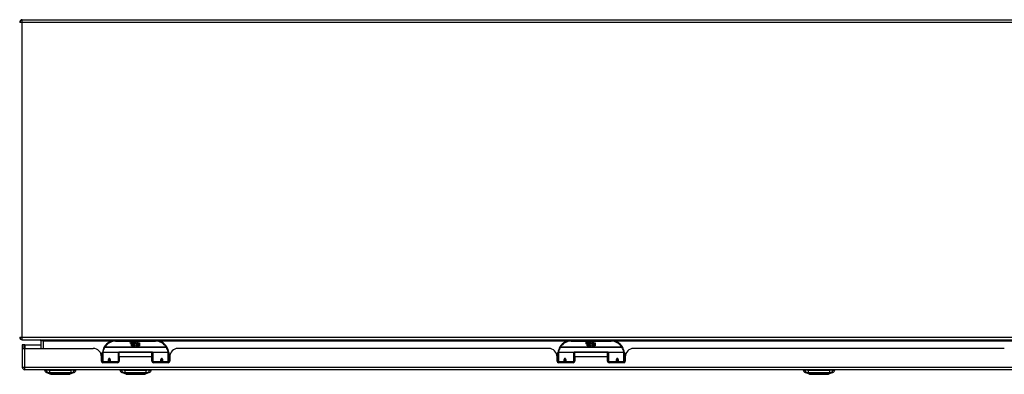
# Model space of a CAD drawing. Header units: inches. Extents: x 25 to 627, y 68 to 295.
# Tile 5 of 28: x 85 to 122, y 68 to 81. Entities that reach past the tile are written whole.
import ezdxf

# ---------------------------------------------------------------- set-up
doc = ezdxf.new("R2010")
doc.units = ezdxf.units.IN
doc.header["$MEASUREMENT"] = 0
doc.layers.add('Visible Edges(ANSI)', color=7, linetype='Continuous', lineweight=25)
doc.layers.add('Visible Tangent Edges(ANSI)', color=7, linetype='Continuous', lineweight=25)

msp = doc.modelspace()

# ---------------------------------------------------------------- linework, layer by layer
at = {"layer": 'Visible Edges(ANSI)'}
for p, q in [((85.09, 81.484), (143.616, 81.484)), ((85.09, 69.484), (144.892, 69.484)), ((85.158, 69.299), (85.09, 69.299)), ((85.09, 69.299), (85.09, 69.182)), ((85.09, 69.182), (85.09, 68.464)), ((85.091, 69.165), (85.189, 69.165)), ((85.189, 69.299), (85.158, 69.299)), ((85.158, 69.165), (85.158, 69.299)), ((85.189, 69.299), (85.789, 69.299)), ((85.189, 69.165), (87.747, 69.165)), ((85.789, 69.453), (85.789, 69.165)), ((90.09, 69.454), (88.59, 69.454)), ((89.144, 69.366), (89.151, 69.4)), ((89.151, 69.4), (89.164, 69.4)), ((89.164, 69.4), (89.158, 69.365)), ((89.181, 69.377), (89.185, 69.4)), ((89.185, 69.4), (89.198, 69.4)), ((89.19, 69.262), (89.19, 69.341)), ((89.219, 69.262), (89.19, 69.262)), ((89.198, 69.4), (89.192, 69.365)), ((89.208, 69.349), (89.207, 69.342)), ((89.207, 69.342), (89.219, 69.342)), ((89.211, 69.355), (89.209, 69.355)), ((89.211, 69.345), (89.211, 69.355)), ((89.222, 69.345), (89.211, 69.345)), ((89.214, 69.377), (89.218, 69.4)), ((89.218, 69.4), (89.232, 69.4)), ((89.219, 69.342), (89.219, 69.262)), ((89.232, 69.4), (89.222, 69.345)), ((89.224, 69.342), (89.246, 69.342)), ((89.224, 69.262), (89.224, 69.342)), ((89.253, 69.262), (89.224, 69.262)), ((89.228, 69.345), (89.252, 69.372)), ((89.244, 69.345), (89.228, 69.345)), ((89.239, 69.4), (89.255, 69.4)), ((89.252, 69.372), (89.239, 69.4)), ((89.257, 69.364), (89.244, 69.345)), ((89.246, 69.342), (89.253, 69.353)), ((89.253, 69.353), (89.253, 69.262)), ((89.255, 69.4), (89.262, 69.38)), ((89.26, 69.364), (89.257, 69.364)), ((89.257, 69.36), (89.265, 69.342)), ((89.257, 69.262), (89.257, 69.36)), ((89.324, 69.262), (89.257, 69.262)), ((89.267, 69.345), (89.26, 69.364)), ((89.262, 69.38), (89.265, 69.38)), ((89.265, 69.38), (89.278, 69.4)), ((89.265, 69.342), (89.287, 69.342)), ((89.284, 69.345), (89.267, 69.345)), ((89.294, 69.4), (89.27, 69.372)), ((89.27, 69.372), (89.284, 69.345)), ((89.278, 69.4), (89.294, 69.4)), ((89.287, 69.342), (89.287, 69.263)), ((89.287, 69.263), (89.324, 69.312)), ((89.293, 69.376), (89.33, 69.376)), ((89.3, 69.388), (89.3, 69.397)), ((89.324, 69.312), (89.303, 69.342)), ((89.328, 69.367), (89.304, 69.367)), ((89.338, 69.288), (89.324, 69.262)), ((89.333, 69.35), (89.34, 69.338)), ((89.356, 69.262), (89.338, 69.288)), ((89.34, 69.338), (89.372, 69.382)), ((89.374, 69.344), (89.354, 69.316)), ((89.354, 69.316), (89.391, 69.262)), ((89.49, 69.262), (89.356, 69.262)), ((89.372, 69.382), (89.374, 69.368)), ((89.374, 69.368), (89.417, 69.414)), ((89.376, 69.334), (89.374, 69.344)), ((89.391, 69.363), (89.376, 69.334)), ((89.391, 69.334), (89.391, 69.363)), ((89.49, 69.334), (89.391, 69.334)), ((89.391, 69.33), (89.49, 69.33)), ((89.391, 69.298), (89.391, 69.33)), ((89.49, 69.298), (89.391, 69.298)), ((89.391, 69.294), (89.49, 69.294)), ((89.391, 69.262), (89.391, 69.294)), ((89.417, 69.414), (89.393, 69.367)), ((89.393, 69.367), (89.49, 69.367)), ((89.49, 69.367), (89.49, 69.334)), ((89.49, 69.33), (89.49, 69.298)), ((89.49, 69.294), (89.49, 69.262)), ((104.848, 69.165), (90.933, 69.165)), ((107.191, 69.454), (105.691, 69.454)), ((106.245, 69.366), (106.252, 69.4)), ((106.252, 69.4), (106.265, 69.4)), ((106.265, 69.4), (106.259, 69.365)), ((106.282, 69.377), (106.286, 69.4)), ((106.286, 69.4), (106.299, 69.4)), ((106.291, 69.262), (106.291, 69.341)), ((106.32, 69.262), (106.291, 69.262)), ((106.299, 69.4), (106.293, 69.365)), ((106.309, 69.349), (106.308, 69.342)), ((106.308, 69.342), (106.32, 69.342)), ((106.312, 69.355), (106.31, 69.355)), ((106.312, 69.345), (106.312, 69.355)), ((106.323, 69.345), (106.312, 69.345)), ((106.315, 69.377), (106.319, 69.4)), ((106.319, 69.4), (106.333, 69.4)), ((106.32, 69.342), (106.32, 69.262)), ((106.333, 69.4), (106.323, 69.345)), ((106.325, 69.342), (106.347, 69.342)), ((106.325, 69.262), (106.325, 69.342)), ((106.354, 69.262), (106.325, 69.262)), ((106.329, 69.345), (106.353, 69.372)), ((106.345, 69.345), (106.329, 69.345)), ((106.34, 69.4), (106.356, 69.4)), ((106.353, 69.372), (106.34, 69.4)), ((106.358, 69.364), (106.345, 69.345)), ((106.347, 69.342), (106.354, 69.353)), ((106.354, 69.353), (106.354, 69.262)), ((106.356, 69.4), (106.363, 69.38)), ((106.361, 69.364), (106.358, 69.364)), ((106.358, 69.36), (106.366, 69.342)), ((106.358, 69.262), (106.358, 69.36)), ((106.425, 69.262), (106.358, 69.262)), ((106.368, 69.345), (106.361, 69.364)), ((106.363, 69.38), (106.366, 69.38)), ((106.366, 69.38), (106.379, 69.4)), ((106.366, 69.342), (106.388, 69.342)), ((106.385, 69.345), (106.368, 69.345)), ((106.395, 69.4), (106.371, 69.372)), ((106.371, 69.372), (106.385, 69.345)), ((106.379, 69.4), (106.395, 69.4)), ((106.388, 69.342), (106.388, 69.263)), ((106.388, 69.263), (106.425, 69.312)), ((106.394, 69.376), (106.431, 69.376)), ((106.401, 69.388), (106.401, 69.397)), ((106.425, 69.312), (106.404, 69.342)), ((106.429, 69.367), (106.405, 69.367)), ((106.439, 69.288), (106.425, 69.262)), ((106.434, 69.35), (106.441, 69.338)), ((106.457, 69.262), (106.439, 69.288)), ((106.441, 69.338), (106.473, 69.382)), ((106.475, 69.344), (106.455, 69.316)), ((106.455, 69.316), (106.492, 69.262)), ((106.591, 69.262), (106.457, 69.262)), ((106.473, 69.382), (106.475, 69.368)), ((106.475, 69.368), (106.518, 69.414)), ((106.477, 69.334), (106.475, 69.344)), ((106.492, 69.363), (106.477, 69.334)), ((106.492, 69.334), (106.492, 69.363)), ((106.591, 69.334), (106.492, 69.334)), ((106.492, 69.33), (106.591, 69.33)), ((106.492, 69.298), (106.492, 69.33)), ((106.591, 69.298), (106.492, 69.298)), ((106.492, 69.294), (106.591, 69.294)), ((106.492, 69.262), (106.492, 69.294)), ((106.518, 69.414), (106.494, 69.367)), ((106.494, 69.367), (106.591, 69.367)), ((106.591, 69.367), (106.591, 69.334)), ((106.591, 69.33), (106.591, 69.298)), ((106.591, 69.294), (106.591, 69.262)), ((121.949, 69.165), (108.034, 69.165)), ((88.059, 68.687), (88.059, 68.853)), ((88.09, 68.745), (88.059, 68.745)), ((88.09, 68.68), (88.09, 69.01)), ((88.109, 69.029), (88.694, 69.029)), ((88.334, 68.757), (88.334, 68.67)), ((88.336, 68.755), (88.334, 68.755)), ((88.336, 68.766), (88.336, 68.757)), ((88.34, 68.745), (88.337, 68.745)), ((88.374, 68.745), (88.371, 68.745)), ((88.375, 68.757), (88.375, 68.766)), ((88.377, 68.755), (88.375, 68.755)), ((88.377, 68.67), (88.377, 68.757)), ((88.71, 69.014), (88.71, 68.676)), ((88.724, 68.842), (88.724, 69.01)), ((89.955, 69.01), (88.724, 69.01)), ((88.724, 68.842), (88.724, 68.687)), ((89.955, 68.842), (89.955, 69.01)), ((89.97, 68.937), (89.955, 68.937)), ((89.955, 68.687), (89.955, 68.842)), ((89.97, 68.746), (89.955, 68.746)), ((89.97, 68.676), (89.97, 69.014)), ((89.985, 69.029), (90.57, 69.029)), ((90.302, 68.757), (90.302, 68.67)), ((90.304, 68.754), (90.302, 68.754)), ((90.308, 68.745), (90.306, 68.745)), ((90.342, 68.745), (90.34, 68.745)), ((90.345, 68.763), (90.343, 68.762)), ((90.343, 68.755), (90.345, 68.755)), ((90.344, 68.757), (90.344, 68.762)), ((90.346, 68.67), (90.346, 68.757)), ((90.59, 69.01), (90.59, 68.68)), ((90.625, 68.905), (90.59, 68.905)), ((90.621, 68.779), (90.59, 68.779)), ((90.621, 68.745), (90.59, 68.745)), ((90.621, 68.853), (90.621, 68.687)), ((105.16, 68.687), (105.16, 68.853)), ((105.191, 68.745), (105.16, 68.745)), ((105.191, 68.68), (105.191, 69.01)), ((105.21, 69.029), (105.795, 69.029)), ((105.435, 68.757), (105.435, 68.67)), ((105.437, 68.755), (105.435, 68.755)), ((105.437, 68.766), (105.437, 68.757)), ((105.441, 68.745), (105.438, 68.745)), ((105.475, 68.745), (105.472, 68.745)), ((105.476, 68.757), (105.476, 68.766)), ((105.478, 68.755), (105.476, 68.755)), ((105.478, 68.67), (105.478, 68.757)), ((105.811, 69.014), (105.811, 68.676)), ((105.825, 68.842), (105.825, 69.01)), ((107.056, 69.01), (105.825, 69.01)), ((105.825, 68.842), (105.825, 68.687)), ((107.056, 68.842), (107.056, 69.01)), ((107.071, 68.937), (107.056, 68.937)), ((107.056, 68.687), (107.056, 68.842)), ((107.071, 68.746), (107.056, 68.746)), ((107.071, 68.676), (107.071, 69.014)), ((107.086, 69.029), (107.671, 69.029)), ((107.403, 68.757), (107.403, 68.67)), ((107.405, 68.754), (107.403, 68.754)), ((107.409, 68.745), (107.407, 68.745)), ((107.443, 68.745), (107.441, 68.745)), ((107.446, 68.763), (107.444, 68.762)), ((107.444, 68.755), (107.446, 68.755)), ((107.445, 68.757), (107.445, 68.762)), ((107.447, 68.67), (107.447, 68.757)), ((107.691, 69.01), (107.691, 68.68)), ((107.726, 68.905), (107.691, 68.905)), ((107.722, 68.779), (107.691, 68.779)), ((107.722, 68.745), (107.691, 68.745)), ((107.722, 68.853), (107.722, 68.687)), ((88.09, 68.68), (88.09, 68.635)), ((88.665, 68.628), (88.118, 68.628)), ((88.334, 68.628), (88.334, 68.67)), ((88.377, 68.67), (88.377, 68.628)), ((88.71, 68.648), (88.71, 68.676)), ((89.97, 68.676), (89.97, 68.648)), ((90.562, 68.628), (90.014, 68.628)), ((90.302, 68.628), (90.302, 68.67)), ((90.346, 68.67), (90.346, 68.628)), ((90.59, 68.635), (90.59, 68.68)), ((105.191, 68.68), (105.191, 68.635)), ((105.766, 68.628), (105.219, 68.628)), ((105.435, 68.628), (105.435, 68.67)), ((105.478, 68.67), (105.478, 68.628)), ((105.811, 68.648), (105.811, 68.676)), ((107.071, 68.676), (107.071, 68.648)), ((107.663, 68.628), (107.115, 68.628)), ((107.403, 68.628), (107.403, 68.67)), ((107.447, 68.67), (107.447, 68.628)), ((107.691, 68.635), (107.691, 68.68)), ((144.794, 68.365), (85.189, 68.365)), ((85.923, 68.349), (85.991, 68.349)), ((86.102, 68.349), (85.991, 68.349)), ((86.157, 68.195), (85.997, 68.257)), ((86.102, 68.349), (86.925, 68.349)), ((87.03, 68.257), (86.871, 68.195)), ((87.036, 68.349), (86.925, 68.349)), ((87.036, 68.349), (87.104, 68.349)), ((88.749, 68.349), (88.817, 68.349)), ((88.928, 68.349), (88.817, 68.349)), ((88.983, 68.195), (88.823, 68.257)), ((88.928, 68.349), (89.751, 68.349)), ((89.856, 68.257), (89.696, 68.195)), ((89.862, 68.349), (89.751, 68.349)), ((89.862, 68.349), (89.93, 68.349)), ((114.401, 68.349), (114.469, 68.349)), ((114.579, 68.349), (114.469, 68.349)), ((114.634, 68.195), (114.475, 68.257)), ((114.579, 68.349), (115.403, 68.349)), ((115.508, 68.257), (115.348, 68.195)), ((115.514, 68.349), (115.403, 68.349)), ((115.514, 68.349), (115.582, 68.349))]:
    msp.add_line(p, q, dxfattribs=at)
at = {"layer": 'Visible Edges(ANSI)', "flags": 128}
for points in [[(88.095, 69.028), (88.095, 69.028), (88.095, 69.028), (88.095, 69.028), (88.095, 69.027), (88.095, 69.027), (88.095, 69.027), (88.095, 69.027), (88.095, 69.026), (88.095, 69.026), (88.095, 69.026), (88.095, 69.026), (88.095, 69.025), (88.095, 69.025), (88.095, 69.025), (88.095, 69.025), (88.095, 69.024), (88.095, 69.024), (88.094, 69.024), (88.094, 69.024), (88.094, 69.023), (88.094, 69.023), (88.094, 69.023), (88.094, 69.023), (88.094, 69.022)], [(88.334, 68.757), (88.334, 68.76), (88.334, 68.763), (88.335, 68.765), (88.336, 68.768), (88.338, 68.77), (88.34, 68.772), (88.342, 68.774), (88.344, 68.776), (88.347, 68.777), (88.35, 68.778), (88.352, 68.779), (88.355, 68.779), (88.358, 68.779), (88.361, 68.778), (88.364, 68.777), (88.367, 68.776), (88.369, 68.774), (88.371, 68.772), (88.373, 68.77), (88.374, 68.768), (88.376, 68.765), (88.376, 68.763), (88.377, 68.76), (88.377, 68.757)], [(90.302, 68.757), (90.302, 68.76), (90.303, 68.763), (90.304, 68.765), (90.305, 68.768), (90.306, 68.77), (90.308, 68.772), (90.31, 68.774), (90.313, 68.776), (90.315, 68.777), (90.318, 68.778), (90.321, 68.779), (90.324, 68.779), (90.327, 68.779), (90.33, 68.778), (90.332, 68.777), (90.335, 68.776), (90.337, 68.774), (90.34, 68.772), (90.341, 68.77), (90.343, 68.768), (90.344, 68.765), (90.345, 68.763), (90.345, 68.76), (90.346, 68.757)], [(90.585, 69.022), (90.585, 69.023), (90.585, 69.023), (90.585, 69.023), (90.585, 69.023), (90.585, 69.024), (90.585, 69.024), (90.585, 69.024), (90.585, 69.024), (90.585, 69.025), (90.585, 69.025), (90.585, 69.025), (90.585, 69.025), (90.585, 69.026), (90.584, 69.026), (90.584, 69.026), (90.584, 69.026), (90.584, 69.027), (90.584, 69.027), (90.584, 69.027), (90.584, 69.027), (90.584, 69.028), (90.584, 69.028), (90.584, 69.028), (90.584, 69.028)], [(105.196, 69.028), (105.196, 69.028), (105.196, 69.028), (105.196, 69.028), (105.196, 69.027), (105.196, 69.027), (105.196, 69.027), (105.196, 69.027), (105.196, 69.026), (105.196, 69.026), (105.196, 69.026), (105.196, 69.026), (105.196, 69.025), (105.196, 69.025), (105.196, 69.025), (105.196, 69.025), (105.196, 69.024), (105.196, 69.024), (105.195, 69.024), (105.195, 69.024), (105.195, 69.023), (105.195, 69.023), (105.195, 69.023), (105.195, 69.023), (105.195, 69.022)], [(105.435, 68.757), (105.435, 68.76), (105.435, 68.763), (105.436, 68.765), (105.437, 68.768), (105.439, 68.77), (105.441, 68.772), (105.443, 68.774), (105.445, 68.776), (105.448, 68.777), (105.451, 68.778), (105.453, 68.779), (105.456, 68.779), (105.459, 68.779), (105.462, 68.778), (105.465, 68.777), (105.468, 68.776), (105.47, 68.774), (105.472, 68.772), (105.474, 68.77), (105.475, 68.768), (105.477, 68.765), (105.477, 68.763), (105.478, 68.76), (105.478, 68.757)], [(107.403, 68.757), (107.403, 68.76), (107.404, 68.763), (107.405, 68.765), (107.406, 68.768), (107.407, 68.77), (107.409, 68.772), (107.411, 68.774), (107.414, 68.776), (107.416, 68.777), (107.419, 68.778), (107.422, 68.779), (107.425, 68.779), (107.428, 68.779), (107.431, 68.778), (107.433, 68.777), (107.436, 68.776), (107.438, 68.774), (107.441, 68.772), (107.442, 68.77), (107.444, 68.768), (107.445, 68.765), (107.446, 68.763), (107.446, 68.76), (107.447, 68.757)], [(107.686, 69.022), (107.686, 69.023), (107.686, 69.023), (107.686, 69.023), (107.686, 69.023), (107.686, 69.024), (107.686, 69.024), (107.686, 69.024), (107.686, 69.024), (107.686, 69.025), (107.686, 69.025), (107.686, 69.025), (107.686, 69.025), (107.686, 69.026), (107.685, 69.026), (107.685, 69.026), (107.685, 69.026), (107.685, 69.027), (107.685, 69.027), (107.685, 69.027), (107.685, 69.027), (107.685, 69.028), (107.685, 69.028), (107.685, 69.028), (107.685, 69.028)], [(88.724, 68.709), (88.724, 68.709), (88.724, 68.709), (88.724, 68.709), (88.724, 68.709), (88.724, 68.709), (88.724, 68.709), (88.724, 68.709), (88.724, 68.709), (88.724, 68.709), (88.724, 68.71), (88.724, 68.71), (88.724, 68.71), (88.724, 68.71), (88.724, 68.71), (88.724, 68.71), (88.724, 68.71), (88.724, 68.71), (88.724, 68.71), (88.724, 68.71), (88.724, 68.71), (88.724, 68.71), (88.724, 68.71), (88.724, 68.71), (88.724, 68.71)], [(89.955, 68.71), (89.955, 68.71), (89.955, 68.71), (89.955, 68.71), (89.955, 68.71), (89.955, 68.71), (89.955, 68.71), (89.955, 68.71), (89.955, 68.71), (89.955, 68.71), (89.955, 68.71), (89.955, 68.71), (89.955, 68.71), (89.955, 68.71), (89.955, 68.71), (89.955, 68.709), (89.955, 68.709), (89.955, 68.709), (89.955, 68.709), (89.956, 68.709), (89.956, 68.709), (89.956, 68.709), (89.956, 68.709), (89.956, 68.709), (89.956, 68.709)], [(105.825, 68.709), (105.825, 68.709), (105.825, 68.709), (105.825, 68.709), (105.825, 68.709), (105.825, 68.709), (105.825, 68.709), (105.825, 68.709), (105.825, 68.709), (105.825, 68.709), (105.825, 68.71), (105.825, 68.71), (105.825, 68.71), (105.825, 68.71), (105.825, 68.71), (105.825, 68.71), (105.825, 68.71), (105.825, 68.71), (105.825, 68.71), (105.825, 68.71), (105.825, 68.71), (105.825, 68.71), (105.825, 68.71), (105.825, 68.71), (105.825, 68.71)], [(107.056, 68.71), (107.056, 68.71), (107.056, 68.71), (107.056, 68.71), (107.056, 68.71), (107.056, 68.71), (107.056, 68.71), (107.056, 68.71), (107.056, 68.71), (107.056, 68.71), (107.056, 68.71), (107.056, 68.71), (107.056, 68.71), (107.056, 68.71), (107.056, 68.71), (107.056, 68.709), (107.056, 68.709), (107.056, 68.709), (107.056, 68.709), (107.057, 68.709), (107.057, 68.709), (107.057, 68.709), (107.057, 68.709), (107.057, 68.709), (107.057, 68.709)], [(86.159, 68.194), (86.159, 68.194), (86.16, 68.194), (86.162, 68.194), (86.165, 68.194), (86.169, 68.194), (86.174, 68.194), (86.179, 68.194), (86.186, 68.194), (86.193, 68.194), (86.2, 68.194), (86.209, 68.194), (86.218, 68.194), (86.228, 68.194), (86.239, 68.194), (86.251, 68.194), (86.263, 68.194), (86.275, 68.194), (86.288, 68.194), (86.302, 68.194), (86.316, 68.194), (86.331, 68.194), (86.346, 68.194), (86.362, 68.194), (86.378, 68.194), (86.394, 68.194), (86.411, 68.194), (86.428, 68.194), (86.444, 68.194), (86.462, 68.194), (86.479, 68.194), (86.496, 68.194), (86.514, 68.194), (86.531, 68.194), (86.549, 68.194), (86.566, 68.194), (86.583, 68.194), (86.6, 68.194), (86.617, 68.194), (86.634, 68.194), (86.65, 68.194), (86.666, 68.194), (86.682, 68.194), (86.697, 68.194), (86.711, 68.194), (86.726, 68.194), (86.739, 68.194), (86.753, 68.194), (86.765, 68.194), (86.777, 68.194), (86.788, 68.194), (86.799, 68.194), (86.809, 68.194), (86.818, 68.194), (86.827, 68.194), (86.835, 68.194), (86.842, 68.194), (86.848, 68.194), (86.853, 68.194), (86.858, 68.194), (86.862, 68.194), (86.865, 68.194), (86.867, 68.194), (86.868, 68.194), (86.869, 68.194)], [(88.985, 68.194), (88.985, 68.194), (88.986, 68.194), (88.988, 68.194), (88.991, 68.194), (88.995, 68.194), (89, 68.194), (89.005, 68.194), (89.012, 68.194), (89.019, 68.194), (89.026, 68.194), (89.035, 68.194), (89.044, 68.194), (89.054, 68.194), (89.065, 68.194), (89.076, 68.194), (89.088, 68.194), (89.101, 68.194), (89.114, 68.194), (89.128, 68.194), (89.142, 68.194), (89.157, 68.194), (89.172, 68.194), (89.187, 68.194), (89.203, 68.194), (89.22, 68.194), (89.236, 68.194), (89.253, 68.194), (89.27, 68.194), (89.287, 68.194), (89.305, 68.194), (89.322, 68.194), (89.34, 68.194), (89.357, 68.194), (89.374, 68.194), (89.392, 68.194), (89.409, 68.194), (89.426, 68.194), (89.443, 68.194), (89.459, 68.194), (89.476, 68.194), (89.492, 68.194), (89.507, 68.194), (89.523, 68.194), (89.537, 68.194), (89.552, 68.194), (89.565, 68.194), (89.578, 68.194), (89.591, 68.194), (89.603, 68.194), (89.614, 68.194), (89.625, 68.194), (89.635, 68.194), (89.644, 68.194), (89.653, 68.194), (89.661, 68.194), (89.668, 68.194), (89.674, 68.194), (89.679, 68.194), (89.684, 68.194), (89.688, 68.194), (89.691, 68.194), (89.693, 68.194), (89.694, 68.194), (89.695, 68.194)], [(114.636, 68.194), (114.636, 68.194), (114.638, 68.194), (114.64, 68.194), (114.643, 68.194), (114.647, 68.194), (114.651, 68.194), (114.657, 68.194), (114.663, 68.194), (114.67, 68.194), (114.678, 68.194), (114.687, 68.194), (114.696, 68.194), (114.706, 68.194), (114.717, 68.194), (114.728, 68.194), (114.74, 68.194), (114.752, 68.194), (114.766, 68.194), (114.779, 68.194), (114.793, 68.194), (114.808, 68.194), (114.823, 68.194), (114.839, 68.194), (114.855, 68.194), (114.871, 68.194), (114.888, 68.194), (114.905, 68.194), (114.922, 68.194), (114.939, 68.194), (114.956, 68.194), (114.974, 68.194), (114.991, 68.194), (115.009, 68.194), (115.026, 68.194), (115.043, 68.194), (115.061, 68.194), (115.078, 68.194), (115.094, 68.194), (115.111, 68.194), (115.127, 68.194), (115.143, 68.194), (115.159, 68.194), (115.174, 68.194), (115.189, 68.194), (115.203, 68.194), (115.217, 68.194), (115.23, 68.194), (115.242, 68.194), (115.254, 68.194), (115.266, 68.194), (115.276, 68.194), (115.286, 68.194), (115.296, 68.194), (115.304, 68.194), (115.312, 68.194), (115.319, 68.194), (115.326, 68.194), (115.331, 68.194), (115.336, 68.194), (115.339, 68.194), (115.342, 68.194), (115.345, 68.194), (115.346, 68.194), (115.346, 68.194)]]:
    msp.add_lwpolyline(points, dxfattribs=at)
at = {"layer": 'Visible Edges(ANSI)'}
for centre in [(88.355, 68.757), (90.324, 68.757), (105.456, 68.757), (107.425, 68.757)]:
    msp.add_circle(centre, 0.0197, dxfattribs=at)
for centre, radius, start, end in [((85.09, 81.385), 0.099, 90, 180), ((85.09, 69.583), 0.099, 180, 270), ((85.758, 69.453), 0.031, 0, 90), ((85.189, 69.182), 0.099, 180, 189.8877), ((87.747, 68.853), 0.312, 0, 90), ((88.59, 68.954), 0.5, 147.7623, 171.4919), ((88.59, 68.954), 0.5, 90, 147.7623), ((89.173, 69.36), 0.0288, 169, 198.4748), ((89.155, 69.354), 0.0105, 198.4748, 269.6788), ((89.155, 69.368), 0.0246, 269.6788, 333.9508), ((89.17, 69.363), 0.0123, 169.9922, 203.5487), ((89.164, 69.361), 0.006, 203.5487, 276.1027), ((89.164, 69.367), 0.0126, 276.1027, 327.6083), ((89.135, 69.385), 0.0465, 328.5584, 350.8257), ((89.206, 69.359), 0.0288, 183.6169, 196.9928), ((89.188, 69.354), 0.0101, 196.9928, 269.4776), ((89.188, 69.368), 0.024, 269.4776, 327.4114), ((89.19, 69.365), 0.024, 268.7952, 316.5849), ((89.204, 69.363), 0.0123, 170, 203.5571), ((89.198, 69.361), 0.006, 203.5571, 276.03), ((89.197, 69.367), 0.0126, 276.03, 327.5992), ((89.169, 69.385), 0.0465, 327.5992, 350), ((89.319, 69.365), 0.0282, 156.1555, 203.8445), ((89.307, 69.359), 0.0152, 203.8445, 265.0802), ((89.318, 69.339), 0.0607, 81.5605, 107.3343), ((89.311, 69.36), 0.0307, 64.6784, 112.5609), ((89.313, 69.363), 0.00955, 151.4547, 231.1652), ((89.311, 69.374), 0.033, 257.079, 313.1785), ((89.311, 69.374), 0.0299, 260.4085, 314.1684), ((89.313, 69.364), 0.0109, 231.1652, 289.3797), ((89.312, 69.369), 0.0168, 289.3797, 352.9975), ((89.321, 69.379), 0.0096, 343.5261, 64.6784), ((89.324, 69.38), 0.0197, 356.5646, 81.5605), ((89.304, 69.381), 0.0398, 314.1684, 356.5646), ((90.09, 68.954), 0.5, 32.2377, 90), ((90.09, 68.954), 0.5, 8.5081, 32.2377), ((90.933, 68.853), 0.312, 90, 180), ((104.848, 68.853), 0.312, 0, 90), ((105.691, 68.954), 0.5, 147.7623, 171.4919), ((105.691, 68.954), 0.5, 90, 147.7623), ((106.274, 69.36), 0.0288, 169, 198.4748), ((106.256, 69.354), 0.0105, 198.4748, 269.6788), ((106.256, 69.368), 0.0246, 269.6788, 333.9508), ((106.271, 69.363), 0.0123, 169.9922, 203.5487), ((106.265, 69.361), 0.006, 203.5487, 276.1027), ((106.265, 69.367), 0.0126, 276.1027, 327.6083), ((106.236, 69.385), 0.0465, 328.5584, 350.8257), ((106.307, 69.359), 0.0288, 183.6169, 196.9928), ((106.289, 69.354), 0.0101, 196.9928, 269.4776), ((106.289, 69.368), 0.024, 269.4776, 327.4114), ((106.291, 69.365), 0.024, 268.7952, 316.5849), ((106.305, 69.363), 0.0123, 170, 203.5571), ((106.299, 69.361), 0.006, 203.5571, 276.03), ((106.298, 69.367), 0.0126, 276.03, 327.5992), ((106.27, 69.385), 0.0465, 327.5992, 350), ((106.42, 69.365), 0.0282, 156.1555, 203.8445), ((106.408, 69.359), 0.0152, 203.8445, 265.0802), ((106.419, 69.339), 0.0607, 81.5605, 107.3343), ((106.412, 69.36), 0.0307, 64.6784, 112.5609), ((106.414, 69.363), 0.00955, 151.4547, 231.1652), ((106.412, 69.374), 0.033, 257.079, 313.1785), ((106.412, 69.374), 0.0299, 260.4085, 314.1684), ((106.414, 69.364), 0.0109, 231.1652, 289.3797), ((106.413, 69.369), 0.0168, 289.3797, 352.9975), ((106.422, 69.379), 0.0096, 343.5261, 64.6784), ((106.425, 69.38), 0.0197, 356.5646, 81.5605), ((106.405, 69.381), 0.0398, 314.1684, 356.5646), ((107.191, 68.954), 0.5, 32.2377, 90), ((107.191, 68.954), 0.5, 8.5081, 32.2377), ((108.034, 68.853), 0.312, 90, 180), ((88.109, 69.01), 0.0197, 90, 180), ((88.355, 68.757), 0.0217, 180, 0), ((88.694, 69.014), 0.0157, 0, 90), ((89.985, 69.014), 0.0157, 90, 180), ((90.324, 68.757), 0.0217, 189.147, 0), ((90.57, 69.01), 0.0197, 0, 90), ((105.21, 69.01), 0.0197, 90, 180), ((105.456, 68.757), 0.0217, 180, 0), ((105.795, 69.014), 0.0157, 0, 90), ((107.086, 69.014), 0.0157, 90, 180), ((107.425, 68.757), 0.0217, 189.147, 0), ((107.671, 69.01), 0.0197, 0, 90), ((85.189, 68.464), 0.099, 180, 270), ((88.118, 68.687), 0.0591, 180, 270), ((88.665, 68.687), 0.0591, 270, 0), ((90.014, 68.687), 0.0591, 180, 270), ((90.562, 68.687), 0.0591, 270, 0), ((105.219, 68.687), 0.0591, 180, 270), ((105.766, 68.687), 0.0591, 270, 0), ((107.115, 68.687), 0.0591, 180, 270), ((107.663, 68.687), 0.0591, 270, 0), ((86.04, 68.367), 0.118, 188.6009, 248.7495), ((85.982, 68.341), 0.0394, 143.1301, 168.463), ((86.159, 68.199), 0.00492, 248.7495, 269.7912), ((86.869, 68.199), 0.00492, 270.2088, 291.2505), ((86.987, 68.367), 0.118, 291.2505, 351.3991), ((87.045, 68.341), 0.0394, 11.537, 36.8699), ((88.866, 68.367), 0.118, 188.6009, 248.7495), ((88.808, 68.341), 0.0394, 143.1301, 168.463), ((88.985, 68.199), 0.00492, 248.7495, 269.7912), ((89.695, 68.199), 0.00492, 270.2088, 291.2505), ((89.813, 68.367), 0.118, 291.2505, 351.3991), ((89.871, 68.341), 0.0394, 11.537, 36.8699), ((114.517, 68.367), 0.118, 188.6009, 248.7495), ((114.46, 68.341), 0.0394, 143.1301, 168.463), ((114.636, 68.199), 0.00492, 248.7495, 269.7912), ((115.346, 68.199), 0.00492, 270.2088, 291.2505), ((115.465, 68.367), 0.118, 291.2505, 351.3991), ((115.523, 68.341), 0.0394, 11.537, 36.8699)]:
    msp.add_arc(centre, radius, start, end, dxfattribs=at)
for centre, start_param, end_param in [((88.355, 68.765), 3.444465, 3.571292), ((88.355, 68.765), 5.853486, 5.980313), ((105.456, 68.765), 3.444465, 3.571292), ((105.456, 68.765), 5.853486, 5.980313)]:
    msp.add_ellipse(centre, major_axis=(0.0217, 0), ratio=0.267949, start_param=start_param, end_param=end_param, dxfattribs=at)
at = {"layer": 'Visible Tangent Edges(ANSI)'}
for p, q in [((85.09, 81.385), (84.991, 81.385)), ((85.09, 81.385), (85.09, 81.484)), ((85.09, 69.583), (85.09, 81.385)), ((143.616, 81.385), (85.09, 81.385)), ((84.991, 69.583), (85.09, 69.583)), ((85.09, 69.484), (85.09, 69.583)), ((85.09, 69.583), (144.125, 69.583)), ((85.888, 69.453), (85.888, 69.484)), ((85.189, 69.299), (85.189, 69.165)), ((85.189, 68.464), (85.189, 69.165)), ((85.888, 69.453), (85.789, 69.453)), ((85.888, 69.165), (85.888, 69.453)), ((85.888, 69.453), (88.558, 69.453)), ((88.183, 69.211), (88.167, 69.221)), ((90.496, 69.211), (88.183, 69.211)), ((88.183, 69.207), (88.183, 69.211)), ((88.183, 69.207), (90.496, 69.207)), ((88.59, 69.435), (88.59, 69.454)), ((88.59, 69.435), (90.09, 69.435)), ((90.09, 69.454), (90.09, 69.435)), ((90.121, 69.453), (105.659, 69.453)), ((90.513, 69.221), (90.496, 69.211)), ((90.496, 69.211), (90.496, 69.207)), ((105.284, 69.211), (105.268, 69.221)), ((107.597, 69.211), (105.284, 69.211)), ((105.284, 69.207), (105.284, 69.211)), ((105.284, 69.207), (107.597, 69.207)), ((105.691, 69.435), (105.691, 69.454)), ((105.691, 69.435), (107.191, 69.435)), ((107.191, 69.454), (107.191, 69.435)), ((107.222, 69.453), (122.76, 69.453)), ((107.614, 69.221), (107.597, 69.211)), ((107.597, 69.211), (107.597, 69.207)), ((88.109, 69.029), (88.109, 68.661)), ((88.324, 68.661), (88.324, 68.753)), ((88.346, 68.777), (88.364, 68.777)), ((88.387, 68.753), (88.387, 68.661)), ((88.694, 68.661), (88.694, 69.029)), ((89.972, 69.022), (88.707, 69.022)), ((89.955, 68.842), (88.724, 68.842)), ((89.985, 69.029), (89.985, 68.661)), ((90.292, 68.661), (90.292, 68.753)), ((90.355, 68.753), (90.355, 68.661)), ((90.57, 68.661), (90.57, 69.029)), ((105.21, 69.029), (105.21, 68.661)), ((105.425, 68.661), (105.425, 68.753)), ((105.447, 68.777), (105.465, 68.777)), ((105.488, 68.753), (105.488, 68.661)), ((105.795, 68.661), (105.795, 69.029)), ((107.073, 69.022), (105.808, 69.022)), ((107.056, 68.842), (105.825, 68.842)), ((107.086, 69.029), (107.086, 68.661)), ((107.393, 68.661), (107.393, 68.753)), ((107.456, 68.753), (107.456, 68.661)), ((107.671, 68.661), (107.671, 69.029)), ((85.09, 68.464), (85.189, 68.464)), ((85.189, 68.365), (85.189, 68.464)), ((85.189, 68.464), (144.794, 68.464)), ((88.109, 68.629), (88.109, 68.661)), ((88.324, 68.661), (88.109, 68.661)), ((88.324, 68.661), (88.324, 68.628)), ((88.694, 68.661), (88.387, 68.661)), ((88.387, 68.628), (88.387, 68.661)), ((88.694, 68.661), (88.694, 68.636)), ((89.985, 68.636), (89.985, 68.661)), ((90.292, 68.661), (89.985, 68.661)), ((90.292, 68.661), (90.292, 68.628)), ((90.57, 68.661), (90.355, 68.661)), ((90.355, 68.628), (90.355, 68.661)), ((90.57, 68.661), (90.57, 68.629)), ((105.21, 68.629), (105.21, 68.661)), ((105.425, 68.661), (105.21, 68.661)), ((105.425, 68.661), (105.425, 68.628)), ((105.795, 68.661), (105.488, 68.661)), ((105.488, 68.628), (105.488, 68.661)), ((105.795, 68.661), (105.795, 68.636)), ((107.086, 68.636), (107.086, 68.661)), ((107.393, 68.661), (107.086, 68.661)), ((107.393, 68.661), (107.393, 68.628)), ((107.671, 68.661), (107.456, 68.661)), ((107.456, 68.628), (107.456, 68.661)), ((107.671, 68.661), (107.671, 68.629)), ((85.997, 68.257), (86.157, 68.195))]:
    msp.add_line(p, q, dxfattribs=at)
at = {"layer": 'Visible Tangent Edges(ANSI)', "flags": 128}
for points in [[(88.387, 68.753), (88.387, 68.757), (88.386, 68.761), (88.385, 68.765), (88.383, 68.768), (88.381, 68.772), (88.378, 68.775), (88.375, 68.778), (88.372, 68.781), (88.368, 68.783), (88.364, 68.785), (88.36, 68.786), (88.355, 68.786), (88.351, 68.786), (88.347, 68.785), (88.343, 68.783), (88.339, 68.781), (88.336, 68.778), (88.333, 68.775), (88.33, 68.772), (88.328, 68.768), (88.326, 68.765), (88.325, 68.761), (88.324, 68.757), (88.324, 68.753)], [(88.724, 68.891), (88.723, 68.89), (88.723, 68.89), (88.722, 68.889), (88.721, 68.889), (88.721, 68.888), (88.72, 68.888), (88.719, 68.887), (88.719, 68.887), (88.718, 68.886), (88.718, 68.885), (88.717, 68.885), (88.716, 68.884), (88.716, 68.884), (88.715, 68.883), (88.715, 68.883), (88.714, 68.882), (88.713, 68.882), (88.713, 68.881), (88.712, 68.88), (88.712, 68.88), (88.711, 68.879), (88.711, 68.879), (88.71, 68.878), (88.71, 68.877)], [(88.71, 68.831), (88.71, 68.833), (88.71, 68.834), (88.71, 68.836), (88.71, 68.838), (88.71, 68.839), (88.711, 68.841), (88.711, 68.843), (88.712, 68.844), (88.712, 68.846), (88.712, 68.848), (88.713, 68.85), (88.714, 68.851), (88.714, 68.853), (88.715, 68.855), (88.716, 68.857), (88.716, 68.859), (88.717, 68.86), (88.718, 68.862), (88.719, 68.864), (88.72, 68.866), (88.721, 68.868), (88.722, 68.869), (88.723, 68.871), (88.724, 68.873)], [(88.724, 68.749), (88.723, 68.747), (88.723, 68.744), (88.722, 68.742), (88.722, 68.739), (88.721, 68.737), (88.72, 68.734), (88.72, 68.732), (88.719, 68.729), (88.719, 68.727), (88.718, 68.724), (88.718, 68.722), (88.717, 68.719), (88.717, 68.717), (88.716, 68.714), (88.716, 68.712), (88.715, 68.709), (88.715, 68.706), (88.715, 68.704), (88.714, 68.701), (88.714, 68.699), (88.714, 68.696), (88.713, 68.693), (88.713, 68.691), (88.713, 68.688)], [(89.967, 68.688), (89.966, 68.691), (89.966, 68.693), (89.966, 68.696), (89.965, 68.698), (89.965, 68.701), (89.965, 68.703), (89.964, 68.706), (89.964, 68.708), (89.964, 68.71), (89.963, 68.713), (89.963, 68.715), (89.962, 68.718), (89.962, 68.72), (89.961, 68.723), (89.961, 68.725), (89.96, 68.727), (89.96, 68.73), (89.959, 68.732), (89.959, 68.735), (89.958, 68.737), (89.958, 68.739), (89.957, 68.742), (89.957, 68.744), (89.956, 68.747)], [(90.355, 68.753), (90.355, 68.757), (90.354, 68.761), (90.353, 68.765), (90.352, 68.768), (90.349, 68.772), (90.347, 68.775), (90.344, 68.778), (90.34, 68.781), (90.336, 68.783), (90.332, 68.785), (90.328, 68.786), (90.324, 68.786), (90.32, 68.786), (90.315, 68.785), (90.311, 68.783), (90.308, 68.781), (90.304, 68.778), (90.301, 68.775), (90.298, 68.772), (90.296, 68.768), (90.295, 68.765), (90.293, 68.761), (90.293, 68.757), (90.292, 68.753)], [(105.488, 68.753), (105.488, 68.757), (105.487, 68.761), (105.486, 68.765), (105.484, 68.768), (105.482, 68.772), (105.479, 68.775), (105.476, 68.778), (105.473, 68.781), (105.469, 68.783), (105.465, 68.785), (105.461, 68.786), (105.456, 68.786), (105.452, 68.786), (105.448, 68.785), (105.444, 68.783), (105.44, 68.781), (105.437, 68.778), (105.434, 68.775), (105.431, 68.772), (105.429, 68.768), (105.427, 68.765), (105.426, 68.761), (105.425, 68.757), (105.425, 68.753)], [(105.825, 68.891), (105.824, 68.89), (105.824, 68.89), (105.823, 68.889), (105.822, 68.889), (105.822, 68.888), (105.821, 68.888), (105.82, 68.887), (105.82, 68.887), (105.819, 68.886), (105.819, 68.885), (105.818, 68.885), (105.817, 68.884), (105.817, 68.884), (105.816, 68.883), (105.816, 68.883), (105.815, 68.882), (105.814, 68.882), (105.814, 68.881), (105.813, 68.88), (105.813, 68.88), (105.812, 68.879), (105.812, 68.879), (105.811, 68.878), (105.811, 68.877)], [(105.811, 68.831), (105.811, 68.833), (105.811, 68.834), (105.811, 68.836), (105.811, 68.838), (105.811, 68.839), (105.812, 68.841), (105.812, 68.843), (105.813, 68.844), (105.813, 68.846), (105.813, 68.848), (105.814, 68.85), (105.815, 68.851), (105.815, 68.853), (105.816, 68.855), (105.817, 68.857), (105.817, 68.859), (105.818, 68.86), (105.819, 68.862), (105.82, 68.864), (105.821, 68.866), (105.822, 68.868), (105.823, 68.869), (105.824, 68.871), (105.825, 68.873)], [(105.825, 68.749), (105.824, 68.747), (105.824, 68.744), (105.823, 68.742), (105.823, 68.739), (105.822, 68.737), (105.821, 68.734), (105.821, 68.732), (105.82, 68.729), (105.82, 68.727), (105.819, 68.724), (105.819, 68.722), (105.818, 68.719), (105.818, 68.717), (105.817, 68.714), (105.817, 68.712), (105.816, 68.709), (105.816, 68.706), (105.816, 68.704), (105.815, 68.701), (105.815, 68.699), (105.815, 68.696), (105.814, 68.693), (105.814, 68.691), (105.814, 68.688)], [(107.068, 68.688), (107.067, 68.691), (107.067, 68.693), (107.067, 68.696), (107.066, 68.698), (107.066, 68.701), (107.066, 68.703), (107.065, 68.706), (107.065, 68.708), (107.065, 68.71), (107.064, 68.713), (107.064, 68.715), (107.063, 68.718), (107.063, 68.72), (107.062, 68.723), (107.062, 68.725), (107.061, 68.727), (107.061, 68.73), (107.06, 68.732), (107.06, 68.735), (107.059, 68.737), (107.059, 68.739), (107.058, 68.742), (107.058, 68.744), (107.057, 68.747)], [(107.456, 68.753), (107.456, 68.757), (107.455, 68.761), (107.454, 68.765), (107.453, 68.768), (107.45, 68.772), (107.448, 68.775), (107.445, 68.778), (107.441, 68.781), (107.437, 68.783), (107.433, 68.785), (107.429, 68.786), (107.425, 68.786), (107.421, 68.786), (107.416, 68.785), (107.412, 68.783), (107.409, 68.781), (107.405, 68.778), (107.402, 68.775), (107.399, 68.772), (107.397, 68.768), (107.396, 68.765), (107.394, 68.761), (107.394, 68.757), (107.393, 68.753)], [(85.997, 68.257), (85.997, 68.257), (85.998, 68.257), (85.998, 68.257), (85.999, 68.257), (86, 68.257), (86.002, 68.257), (86.004, 68.257), (86.006, 68.256), (86.008, 68.256), (86.011, 68.256), (86.013, 68.256), (86.016, 68.256), (86.02, 68.256), (86.023, 68.256), (86.027, 68.256), (86.031, 68.256), (86.035, 68.256), (86.04, 68.256), (86.044, 68.256), (86.049, 68.256), (86.055, 68.255), (86.06, 68.255), (86.065, 68.255), (86.074, 68.255)], [(86.074, 68.255), (86.075, 68.255), (86.076, 68.255), (86.078, 68.255), (86.08, 68.255), (86.081, 68.255), (86.083, 68.255), (86.085, 68.255), (86.087, 68.255), (86.089, 68.255), (86.091, 68.255), (86.093, 68.255), (86.095, 68.255), (86.097, 68.255), (86.099, 68.255), (86.102, 68.255), (86.104, 68.255), (86.106, 68.255), (86.109, 68.255), (86.112, 68.255), (86.114, 68.255), (86.117, 68.255), (86.119, 68.255), (86.122, 68.255), (86.125, 68.255)], [(86.125, 68.255), (86.159, 68.255), (86.19, 68.256), (86.221, 68.256), (86.253, 68.256), (86.285, 68.256), (86.317, 68.256), (86.35, 68.256), (86.382, 68.256), (86.415, 68.257), (86.448, 68.257), (86.481, 68.257), (86.514, 68.257), (86.547, 68.257), (86.58, 68.257), (86.613, 68.257), (86.645, 68.256), (86.678, 68.256), (86.71, 68.256), (86.743, 68.256), (86.775, 68.256), (86.806, 68.256), (86.838, 68.256), (86.869, 68.255), (86.902, 68.255)], [(86.239, 68.194), (86.233, 68.194), (86.226, 68.194), (86.22, 68.194), (86.215, 68.194), (86.209, 68.194), (86.204, 68.194), (86.199, 68.194), (86.194, 68.194), (86.19, 68.195), (86.185, 68.195), (86.182, 68.195), (86.178, 68.195), (86.175, 68.195), (86.172, 68.195), (86.169, 68.195), (86.166, 68.195), (86.164, 68.195), (86.162, 68.195), (86.16, 68.195), (86.159, 68.195), (86.158, 68.195), (86.157, 68.195), (86.157, 68.195), (86.157, 68.195)], [(86.286, 68.194), (86.284, 68.194), (86.282, 68.194), (86.28, 68.194), (86.278, 68.194), (86.276, 68.194), (86.274, 68.194), (86.271, 68.194), (86.269, 68.194), (86.267, 68.194), (86.265, 68.194), (86.263, 68.194), (86.261, 68.194), (86.26, 68.194), (86.258, 68.194), (86.256, 68.194), (86.254, 68.194), (86.252, 68.194), (86.25, 68.194), (86.248, 68.194), (86.246, 68.194), (86.244, 68.194), (86.243, 68.194), (86.241, 68.194), (86.239, 68.194)], [(86.741, 68.194), (86.725, 68.194), (86.708, 68.194), (86.691, 68.194), (86.672, 68.194), (86.654, 68.195), (86.635, 68.195), (86.615, 68.195), (86.595, 68.195), (86.575, 68.195), (86.555, 68.195), (86.534, 68.195), (86.514, 68.195), (86.493, 68.195), (86.472, 68.195), (86.452, 68.195), (86.432, 68.195), (86.412, 68.195), (86.392, 68.195), (86.373, 68.195), (86.355, 68.194), (86.337, 68.194), (86.319, 68.194), (86.302, 68.194), (86.286, 68.194)], [(86.788, 68.194), (86.786, 68.194), (86.785, 68.194), (86.783, 68.194), (86.781, 68.194), (86.779, 68.194), (86.777, 68.194), (86.775, 68.194), (86.774, 68.194), (86.772, 68.194), (86.77, 68.194), (86.768, 68.194), (86.766, 68.194), (86.764, 68.194), (86.762, 68.194), (86.76, 68.194), (86.758, 68.194), (86.756, 68.194), (86.754, 68.194), (86.752, 68.194), (86.75, 68.194), (86.748, 68.194), (86.745, 68.194), (86.743, 68.194), (86.741, 68.194)], [(86.871, 68.195), (86.87, 68.195), (86.87, 68.195), (86.869, 68.195), (86.868, 68.195), (86.867, 68.195), (86.865, 68.195), (86.863, 68.195), (86.861, 68.195), (86.858, 68.195), (86.856, 68.195), (86.853, 68.195), (86.849, 68.195), (86.846, 68.195), (86.842, 68.195), (86.837, 68.195), (86.833, 68.194), (86.828, 68.194), (86.823, 68.194), (86.818, 68.194), (86.813, 68.194), (86.807, 68.194), (86.801, 68.194), (86.795, 68.194), (86.788, 68.194)], [(86.902, 68.255), (86.905, 68.255), (86.908, 68.255), (86.91, 68.255), (86.913, 68.255), (86.916, 68.255), (86.918, 68.255), (86.921, 68.255), (86.923, 68.255), (86.926, 68.255), (86.928, 68.255), (86.93, 68.255), (86.932, 68.255), (86.934, 68.255), (86.937, 68.255), (86.939, 68.255), (86.941, 68.255), (86.942, 68.255), (86.944, 68.255), (86.946, 68.255), (86.948, 68.255), (86.949, 68.255), (86.951, 68.255), (86.952, 68.255), (86.954, 68.255)], [(86.954, 68.255), (86.962, 68.255), (86.967, 68.255), (86.973, 68.255), (86.978, 68.256), (86.983, 68.256), (86.987, 68.256), (86.992, 68.256), (86.996, 68.256), (87, 68.256), (87.004, 68.256), (87.008, 68.256), (87.011, 68.256), (87.014, 68.256), (87.017, 68.256), (87.019, 68.256), (87.022, 68.256), (87.024, 68.257), (87.025, 68.257), (87.027, 68.257), (87.028, 68.257), (87.029, 68.257), (87.03, 68.257), (87.03, 68.257), (87.03, 68.257)], [(88.823, 68.257), (88.823, 68.257), (88.824, 68.257), (88.824, 68.257), (88.825, 68.257), (88.826, 68.257), (88.828, 68.257), (88.83, 68.257), (88.832, 68.256), (88.834, 68.256), (88.837, 68.256), (88.839, 68.256), (88.842, 68.256), (88.846, 68.256), (88.849, 68.256), (88.853, 68.256), (88.857, 68.256), (88.861, 68.256), (88.866, 68.256), (88.87, 68.256), (88.875, 68.256), (88.881, 68.255), (88.886, 68.255), (88.891, 68.255), (88.9, 68.255)], [(88.9, 68.255), (88.901, 68.255), (88.902, 68.255), (88.904, 68.255), (88.906, 68.255), (88.907, 68.255), (88.909, 68.255), (88.911, 68.255), (88.913, 68.255), (88.915, 68.255), (88.917, 68.255), (88.919, 68.255), (88.921, 68.255), (88.923, 68.255), (88.925, 68.255), (88.928, 68.255), (88.93, 68.255), (88.932, 68.255), (88.935, 68.255), (88.938, 68.255), (88.94, 68.255), (88.943, 68.255), (88.945, 68.255), (88.948, 68.255), (88.951, 68.255)], [(88.951, 68.255), (88.985, 68.255), (89.016, 68.256), (89.047, 68.256), (89.079, 68.256), (89.111, 68.256), (89.143, 68.256), (89.175, 68.256), (89.208, 68.256), (89.241, 68.257), (89.273, 68.257), (89.306, 68.257), (89.339, 68.257), (89.372, 68.257), (89.405, 68.257), (89.438, 68.257), (89.471, 68.256), (89.504, 68.256), (89.536, 68.256), (89.568, 68.256), (89.6, 68.256), (89.632, 68.256), (89.664, 68.256), (89.695, 68.255), (89.728, 68.255)], [(89.065, 68.194), (89.059, 68.194), (89.052, 68.194), (89.046, 68.194), (89.041, 68.194), (89.035, 68.194), (89.03, 68.194), (89.025, 68.194), (89.02, 68.194), (89.016, 68.195), (89.012, 68.195), (89.008, 68.195), (89.004, 68.195), (89.001, 68.195), (88.998, 68.195), (88.995, 68.195), (88.992, 68.195), (88.99, 68.195), (88.988, 68.195), (88.986, 68.195), (88.985, 68.195), (88.984, 68.195), (88.983, 68.195), (88.983, 68.195), (88.983, 68.195)], [(89.112, 68.194), (89.11, 68.194), (89.108, 68.194), (89.106, 68.194), (89.104, 68.194), (89.102, 68.194), (89.1, 68.194), (89.097, 68.194), (89.095, 68.194), (89.093, 68.194), (89.091, 68.194), (89.089, 68.194), (89.087, 68.194), (89.086, 68.194), (89.084, 68.194), (89.082, 68.194), (89.08, 68.194), (89.078, 68.194), (89.076, 68.194), (89.074, 68.194), (89.072, 68.194), (89.07, 68.194), (89.069, 68.194), (89.067, 68.194), (89.065, 68.194)], [(89.567, 68.194), (89.551, 68.194), (89.534, 68.194), (89.517, 68.194), (89.498, 68.194), (89.48, 68.195), (89.461, 68.195), (89.441, 68.195), (89.421, 68.195), (89.401, 68.195), (89.381, 68.195), (89.36, 68.195), (89.339, 68.195), (89.319, 68.195), (89.298, 68.195), (89.278, 68.195), (89.258, 68.195), (89.238, 68.195), (89.218, 68.195), (89.199, 68.195), (89.181, 68.194), (89.162, 68.194), (89.145, 68.194), (89.128, 68.194), (89.112, 68.194)], [(89.614, 68.194), (89.612, 68.194), (89.611, 68.194), (89.609, 68.194), (89.607, 68.194), (89.605, 68.194), (89.603, 68.194), (89.601, 68.194), (89.6, 68.194), (89.598, 68.194), (89.596, 68.194), (89.594, 68.194), (89.592, 68.194), (89.59, 68.194), (89.588, 68.194), (89.586, 68.194), (89.584, 68.194), (89.582, 68.194), (89.58, 68.194), (89.578, 68.194), (89.576, 68.194), (89.574, 68.194), (89.571, 68.194), (89.569, 68.194), (89.567, 68.194)], [(89.696, 68.195), (89.696, 68.195), (89.696, 68.195), (89.695, 68.195), (89.694, 68.195), (89.693, 68.195), (89.691, 68.195), (89.689, 68.195), (89.687, 68.195), (89.684, 68.195), (89.682, 68.195), (89.679, 68.195), (89.675, 68.195), (89.672, 68.195), (89.668, 68.195), (89.663, 68.195), (89.659, 68.194), (89.654, 68.194), (89.649, 68.194), (89.644, 68.194), (89.639, 68.194), (89.633, 68.194), (89.627, 68.194), (89.621, 68.194), (89.614, 68.194)], [(89.728, 68.255), (89.731, 68.255), (89.734, 68.255), (89.736, 68.255), (89.739, 68.255), (89.742, 68.255), (89.744, 68.255), (89.747, 68.255), (89.749, 68.255), (89.752, 68.255), (89.754, 68.255), (89.756, 68.255), (89.758, 68.255), (89.761, 68.255), (89.763, 68.255), (89.765, 68.255), (89.767, 68.255), (89.768, 68.255), (89.77, 68.255), (89.772, 68.255), (89.774, 68.255), (89.775, 68.255), (89.777, 68.255), (89.778, 68.255), (89.78, 68.255)], [(89.78, 68.255), (89.788, 68.255), (89.793, 68.255), (89.799, 68.255), (89.804, 68.256), (89.809, 68.256), (89.813, 68.256), (89.818, 68.256), (89.822, 68.256), (89.826, 68.256), (89.83, 68.256), (89.834, 68.256), (89.837, 68.256), (89.84, 68.256), (89.843, 68.256), (89.845, 68.256), (89.848, 68.256), (89.85, 68.257), (89.851, 68.257), (89.853, 68.257), (89.854, 68.257), (89.855, 68.257), (89.856, 68.257), (89.856, 68.257), (89.856, 68.257)], [(114.475, 68.257), (114.475, 68.257), (114.475, 68.257), (114.476, 68.257), (114.477, 68.257), (114.478, 68.257), (114.479, 68.257), (114.481, 68.257), (114.483, 68.256), (114.485, 68.256), (114.488, 68.256), (114.491, 68.256), (114.494, 68.256), (114.497, 68.256), (114.501, 68.256), (114.505, 68.256), (114.509, 68.256), (114.513, 68.256), (114.517, 68.256), (114.522, 68.256), (114.527, 68.256), (114.532, 68.255), (114.537, 68.255), (114.543, 68.255), (114.551, 68.255)], [(114.551, 68.255), (114.553, 68.255), (114.554, 68.255), (114.555, 68.255), (114.557, 68.255), (114.559, 68.255), (114.56, 68.255), (114.562, 68.255), (114.564, 68.255), (114.566, 68.255), (114.568, 68.255), (114.57, 68.255), (114.572, 68.255), (114.575, 68.255), (114.577, 68.255), (114.579, 68.255), (114.582, 68.255), (114.584, 68.255), (114.586, 68.255), (114.589, 68.255), (114.592, 68.255), (114.594, 68.255), (114.597, 68.255), (114.6, 68.255), (114.603, 68.255)], [(114.603, 68.255), (114.636, 68.255), (114.667, 68.256), (114.698, 68.256), (114.73, 68.256), (114.762, 68.256), (114.794, 68.256), (114.827, 68.256), (114.859, 68.256), (114.892, 68.257), (114.925, 68.257), (114.958, 68.257), (114.991, 68.257), (115.024, 68.257), (115.057, 68.257), (115.09, 68.257), (115.123, 68.256), (115.155, 68.256), (115.188, 68.256), (115.22, 68.256), (115.252, 68.256), (115.284, 68.256), (115.315, 68.256), (115.346, 68.255), (115.38, 68.255)], [(114.717, 68.194), (114.71, 68.194), (114.704, 68.194), (114.698, 68.194), (114.692, 68.194), (114.687, 68.194), (114.681, 68.194), (114.676, 68.194), (114.672, 68.194), (114.667, 68.195), (114.663, 68.195), (114.659, 68.195), (114.656, 68.195), (114.652, 68.195), (114.649, 68.195), (114.646, 68.195), (114.644, 68.195), (114.642, 68.195), (114.64, 68.195), (114.638, 68.195), (114.637, 68.195), (114.636, 68.195), (114.635, 68.195), (114.634, 68.195), (114.634, 68.195)], [(114.764, 68.194), (114.761, 68.194), (114.759, 68.194), (114.757, 68.194), (114.755, 68.194), (114.753, 68.194), (114.751, 68.194), (114.749, 68.194), (114.747, 68.194), (114.745, 68.194), (114.743, 68.194), (114.741, 68.194), (114.739, 68.194), (114.737, 68.194), (114.735, 68.194), (114.733, 68.194), (114.731, 68.194), (114.729, 68.194), (114.727, 68.194), (114.726, 68.194), (114.724, 68.194), (114.722, 68.194), (114.72, 68.194), (114.718, 68.194), (114.717, 68.194)], [(115.219, 68.194), (115.203, 68.194), (115.186, 68.194), (115.168, 68.194), (115.15, 68.194), (115.131, 68.195), (115.112, 68.195), (115.093, 68.195), (115.073, 68.195), (115.053, 68.195), (115.032, 68.195), (115.012, 68.195), (114.991, 68.195), (114.97, 68.195), (114.95, 68.195), (114.93, 68.195), (114.909, 68.195), (114.89, 68.195), (114.87, 68.195), (114.851, 68.195), (114.832, 68.194), (114.814, 68.194), (114.796, 68.194), (114.78, 68.194), (114.764, 68.194)], [(115.266, 68.194), (115.264, 68.194), (115.262, 68.194), (115.26, 68.194), (115.259, 68.194), (115.257, 68.194), (115.255, 68.194), (115.253, 68.194), (115.251, 68.194), (115.249, 68.194), (115.247, 68.194), (115.245, 68.194), (115.243, 68.194), (115.241, 68.194), (115.239, 68.194), (115.237, 68.194), (115.235, 68.194), (115.233, 68.194), (115.231, 68.194), (115.229, 68.194), (115.227, 68.194), (115.225, 68.194), (115.223, 68.194), (115.221, 68.194), (115.219, 68.194)], [(115.348, 68.195), (115.348, 68.195), (115.347, 68.195), (115.347, 68.195), (115.346, 68.195), (115.344, 68.195), (115.343, 68.195), (115.341, 68.195), (115.338, 68.195), (115.336, 68.195), (115.333, 68.195), (115.33, 68.195), (115.327, 68.195), (115.323, 68.195), (115.319, 68.195), (115.315, 68.195), (115.31, 68.194), (115.306, 68.194), (115.301, 68.194), (115.296, 68.194), (115.29, 68.194), (115.284, 68.194), (115.278, 68.194), (115.272, 68.194), (115.266, 68.194)], [(115.38, 68.255), (115.382, 68.255), (115.385, 68.255), (115.388, 68.255), (115.391, 68.255), (115.393, 68.255), (115.396, 68.255), (115.398, 68.255), (115.401, 68.255), (115.403, 68.255), (115.405, 68.255), (115.408, 68.255), (115.41, 68.255), (115.412, 68.255), (115.414, 68.255), (115.416, 68.255), (115.418, 68.255), (115.42, 68.255), (115.422, 68.255), (115.424, 68.255), (115.425, 68.255), (115.427, 68.255), (115.428, 68.255), (115.43, 68.255), (115.431, 68.255)], [(115.431, 68.255), (115.439, 68.255), (115.445, 68.255), (115.45, 68.255), (115.455, 68.256), (115.46, 68.256), (115.465, 68.256), (115.469, 68.256), (115.474, 68.256), (115.478, 68.256), (115.482, 68.256), (115.485, 68.256), (115.488, 68.256), (115.491, 68.256), (115.494, 68.256), (115.497, 68.256), (115.499, 68.256), (115.501, 68.257), (115.503, 68.257), (115.504, 68.257), (115.506, 68.257), (115.506, 68.257), (115.507, 68.257), (115.508, 68.257), (115.508, 68.257)]]:
    msp.add_lwpolyline(points, dxfattribs=at)
at = {"layer": 'Visible Tangent Edges(ANSI)'}
for centre, radius, start, end in [((88.59, 68.951), 0.48, 147.7623, 170.5651), ((88.59, 68.954), 0.48, 90, 147.7623), ((90.09, 68.954), 0.48, 32.2377, 90), ((90.09, 68.951), 0.48, 9.4349, 32.2377), ((105.691, 68.951), 0.48, 147.7623, 170.5651), ((105.691, 68.954), 0.48, 90, 147.7623), ((107.191, 68.954), 0.48, 32.2377, 90), ((107.191, 68.951), 0.48, 9.4349, 32.2377), ((86.159, 68.199), 0.00492, 248.7495, 269.7912)]:
    msp.add_arc(centre, radius, start, end, dxfattribs=at)
for centre, major_axis, ratio, start_param, end_param in [((88.183, 69.211), (-0.0167, 0.0105), 0.161367, 0, 1.672214), ((90.496, 69.211), (0.0167, 0.0105), 0.161367, 4.610972, 6.283185), ((105.284, 69.211), (-0.0167, 0.0105), 0.161367, 0, 1.672214), ((107.597, 69.211), (0.0167, 0.0105), 0.161367, 4.610972, 6.283185), ((88.115, 69.026), (-0.0195, 0.0029), 0.187781, 0, 0.58509), ((88.324, 68.757), (0.00984, 0), 0.476565, 4.712389, 6.283185), ((88.387, 68.757), (-0.00984, 0), 0.476565, 0, 1.570796), ((90.292, 68.757), (0.00984, 0), 0.476565, 4.712389, 6.283185), ((90.355, 68.757), (-0.00984, 0), 0.476565, 0, 1.570796), ((90.565, 69.026), (0.0195, 0.0029), 0.187781, 5.698095, 6.283185), ((105.216, 69.026), (-0.0195, 0.0029), 0.187781, 0, 0.58509), ((105.425, 68.757), (0.00984, 0), 0.476565, 4.712389, 6.283185), ((105.488, 68.757), (-0.00984, 0), 0.476565, 0, 1.570796), ((107.393, 68.757), (0.00984, 0), 0.476565, 4.712389, 6.283185), ((107.456, 68.757), (-0.00984, 0), 0.476565, 0, 1.570796), ((107.666, 69.026), (0.0195, 0.0029), 0.187781, 5.698095, 6.283185), ((88.109, 68.68), (-0.0197, 0), 0.965926, 0, 1.570796), ((88.324, 68.67), (0.00984, 0), 0.965926, 4.712389, 6.283185), ((88.387, 68.67), (-0.00984, 0), 0.965926, 0, 1.570796), ((88.694, 68.676), (0.0157, 0), 0.965926, 4.712389, 6.283185), ((89.985, 68.676), (-0.0157, 0), 0.965926, 0, 1.570796), ((90.292, 68.67), (0.00984, 0), 0.965926, 4.712389, 6.283185), ((90.355, 68.67), (-0.00984, 0), 0.965926, 0, 1.570796), ((90.57, 68.68), (0.0197, 0), 0.965926, 4.712389, 6.283185), ((105.21, 68.68), (-0.0197, 0), 0.965926, 0, 1.570796), ((105.425, 68.67), (0.00984, 0), 0.965926, 4.712389, 6.283185), ((105.488, 68.67), (-0.00984, 0), 0.965926, 0, 1.570796), ((105.795, 68.676), (0.0157, 0), 0.965926, 4.712389, 6.283185), ((107.086, 68.676), (-0.0157, 0), 0.965926, 0, 1.570796), ((107.393, 68.67), (0.00984, 0), 0.965926, 4.712389, 6.283185), ((107.456, 68.67), (-0.00984, 0), 0.965926, 0, 1.570796), ((107.671, 68.68), (0.0197, 0), 0.965926, 4.712389, 6.283185), ((86.101, 68.369), (0.016, -0.117), 0.948273, 4.754759, 5.892029), ((86.139, 68.369), (-0.005, -0.118), 0.314585, 4.896593, 6.033863), ((86.888, 68.369), (0.005, -0.118), 0.314585, 0.249322, 1.386592), ((86.926, 68.369), (-0.016, -0.117), 0.948273, 0.391156, 1.528426), ((88.927, 68.369), (0.016, -0.117), 0.948273, 4.754759, 5.892029), ((88.965, 68.369), (-0.005, -0.118), 0.314585, 4.896593, 6.033863), ((89.714, 68.369), (0.005, -0.118), 0.314585, 0.249322, 1.386592), ((89.752, 68.369), (-0.016, -0.117), 0.948273, 0.391156, 1.528426), ((114.579, 68.369), (0.016, -0.117), 0.948273, 4.754759, 5.892029), ((114.617, 68.369), (-0.005, -0.118), 0.314585, 4.896593, 6.033863), ((115.365, 68.369), (0.005, -0.118), 0.314585, 0.249322, 1.386592), ((115.403, 68.369), (-0.016, -0.117), 0.948273, 0.391156, 1.528426)]:
    msp.add_ellipse(centre, major_axis=major_axis, ratio=ratio, start_param=start_param, end_param=end_param, dxfattribs=at)

doc.saveas('drawing.dxf')
